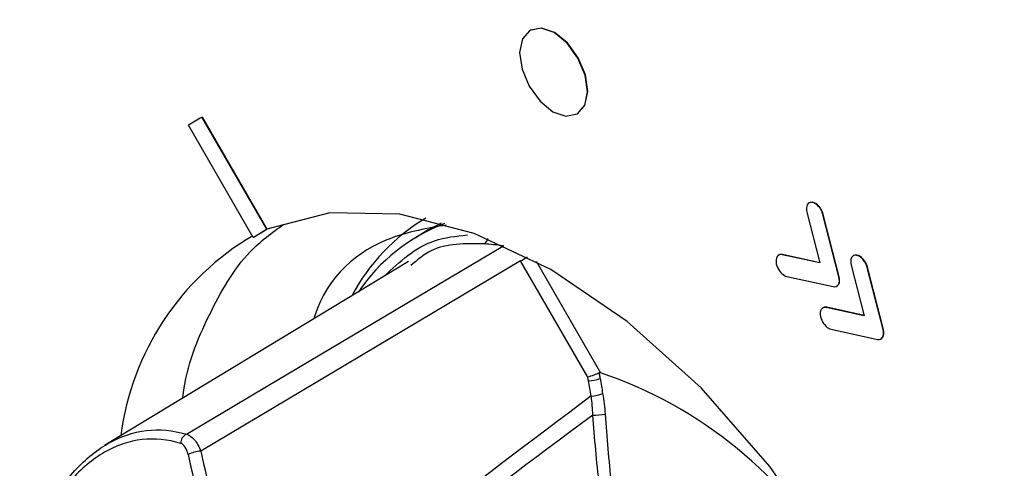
# Model space of a CAD drawing. Header units: millimetres. Extents: x -117 to 444, y -157 to 472.
# Tile 138 of 160: x 298 to 308, y 367 to 372. Entities that reach past the tile are written whole.
import ezdxf

# ---------------------------------------------------------------- set-up
doc = ezdxf.new("R2010")
doc.units = ezdxf.units.MM

msp = doc.modelspace()

# ---------------------------------------------------------------- linework, layer by layer
at = {"color": 7, "linetype": 'Continuous', "lineweight": 25}
for p, q in [((303.055, 371.713), (303.051, 371.711)), ((299.632, 370.803), (299.635, 370.805)), ((299.632, 370.803), (300.305, 369.636)), ((299.635, 370.805), (300.308, 369.637)), ((303.538, 370.837), (303.541, 370.839)), ((300.167, 369.551), (299.491, 370.723)), ((299.581, 370.775), (299.577, 370.773)), ((305.992, 369.918), (305.968, 369.914)), ((305.988, 369.916), (305.992, 369.918)), ((305.934, 369.814), (306.069, 369.285)), ((306.101, 369.79), (306.104, 369.792)), ((306.267, 369.14), (306.101, 369.79)), ((306.27, 369.142), (306.104, 369.792)), ((300.167, 369.551), (300.305, 369.636)), ((300.167, 369.551), (300.17, 369.553)), ((300.17, 369.553), (300.308, 369.637)), ((300.305, 369.636), (300.308, 369.637)), ((301.989, 369.629), (301.852, 369.545)), ((302.766, 369.462), (302.776, 369.469)), ((305.676, 369.371), (305.679, 369.373)), ((306.069, 369.285), (305.676, 369.371)), ((306.068, 369.288), (305.679, 369.373)), ((306.453, 369.368), (306.429, 369.364)), ((306.449, 369.366), (306.453, 369.368)), ((301.782, 369.3), (298.616, 367.381)), ((302.951, 369.308), (299.62, 367.324)), ((303.651, 368.095), (302.951, 369.308)), ((303.113, 369.303), (303.784, 368.141)), ((306.395, 369.264), (306.53, 368.735)), ((306.562, 369.239), (306.565, 369.241)), ((306.727, 368.59), (306.562, 369.239)), ((306.731, 368.592), (306.565, 369.241)), ((305.725, 369.144), (306.208, 369.039)), ((306.267, 369.14), (306.27, 369.142)), ((306.25, 369.048), (306.265, 369.063)), ((306.262, 369.061), (306.265, 369.063)), ((306.136, 368.821), (306.14, 368.823)), ((306.53, 368.735), (306.136, 368.821)), ((306.529, 368.738), (306.14, 368.823)), ((306.185, 368.594), (306.668, 368.489)), ((306.727, 368.59), (306.731, 368.592)), ((306.711, 368.498), (306.726, 368.513)), ((306.722, 368.511), (306.726, 368.513))]:
    msp.add_line(p, q, dxfattribs=at)
at = {"color": 7, "linetype": 'Continuous', "lineweight": 25, "flags": 128}
for points in [[(303.288, 370.862), (303.424, 370.815), (303.54, 370.838), (303.619, 370.928), (303.648, 371.07), (303.624, 371.243), (303.549, 371.421), (303.436, 371.576), (303.301, 371.686), (303.165, 371.733), (303.049, 371.709), (302.97, 371.62), (302.941, 371.478), (302.966, 371.305), (303.04, 371.127), (303.154, 370.972), (303.288, 370.862)], [(303.541, 370.839), (303.544, 370.84), (303.622, 370.93), (303.652, 371.072), (303.627, 371.245), (303.552, 371.423), (303.439, 371.578), (303.304, 371.688), (303.168, 371.734), (303.055, 371.713)], [(306.188, 366.243), (305.547, 367.163), (304.831, 367.982), (304.063, 368.674), (303.267, 369.217), (302.469, 369.594), (301.693, 369.793), (300.965, 369.808), (300.308, 369.637)], [(301.989, 369.629), (302.048, 369.663), (302.126, 369.704)], [(299.47, 367.501), (300.304, 367.998), (302.766, 369.462)], [(302.951, 369.308), (302.966, 369.316), (302.982, 369.326), (302.999, 369.335), (303.015, 369.345), (303.024, 369.35)]]:
    msp.add_lwpolyline(points, dxfattribs=at)
at = {"color": 7, "linetype": 'Continuous', "lineweight": 25}
for centre, radius, start, end in [((300.824, 368.535), 2.562, 117.7295, 121.3505), ((300.827, 368.538), 2.561, 117.7294, 119.1235), ((303.02, 367.973), 2.069, 120.7148, 152.0528), ((302.841, 367.911), 1.91, 110.9328, 145.7753), ((301.603, 367.123), 2.839, 120.5287, 172.6763), ((302.515, 369.566), 0.1, 303.9169, 344.2876), ((302.474, 367.644), 1.842, 80.8901, 86.9798), ((302.337, 363.859), 4.52, 29.845, 71.3326), ((303.643, 368.438), 0.381, 272.1662, 290.7757), ((303.67, 368.284), 0.386, 272.4486, 290.7462), ((303.71, 368.429), 0.729, 269.5551, 279.6949), ((299.524, 367.403), 0.113, 119.0903, 179.0174), ((299.653, 366.935), 0.391, 94.8756, 115.1111)]:
    msp.add_arc(centre, radius, start, end, dxfattribs=at)
for centre, major_axis, ratio, start_param, end_param in [((1050.731, 795.513), (756.637, 436.799), 0.021118, 2.969542, 3.001271), ((1050.243, 795.231), (756.137, 436.51), 0.019987, 2.970146, 3.001549), ((310.801, 368.358), (-6.603, 11.434), 0.826553, 1.207195, 1.373972), ((310.752, 368.33), (-6.653, 11.52), 0.826477, 1.207195, 1.373972)]:
    msp.add_ellipse(centre, major_axis=major_axis, ratio=ratio, start_param=start_param, end_param=end_param, dxfattribs=at)
for points, knots in [([(347.736, 369.807), (342.092, 372.377), (336.657, 375.001), (330.125, 378.343), (328.832, 379.014), (326.281, 380.358), (325.022, 381.032), (321.291, 383.057), (318.867, 384.414), (315.328, 386.458), (314.163, 387.141), (311.871, 388.508), (310.744, 389.191), (307.422, 391.238), (305.285, 392.601), (299.101, 396.685), (295.283, 399.4), (291.774, 402.113)], [0, 0, 0, 0, 0.25, 0.25, 0.3125, 0.3125, 0.375, 0.375, 0.5, 0.5, 0.5625, 0.5625, 0.625, 0.625, 0.75, 0.75, 1, 1, 1, 1]), ([(299.433, 367.876), (299.434, 367.886), (299.469, 368.219), (299.697, 368.751), (300.043, 369.367), (300.362, 369.601), (300.484, 369.69)], [0, 0, 0, 0, 0.010982, 0.389764, 0.768547, 1, 1, 1, 1]), ([(302.176, 369.68), (301.982, 369.646), (301.41, 369.547), (300.935, 369.147), (300.8, 368.711), (300.797, 368.703)], [0, 0, 0, 0, 0.335717, 0.987347, 1, 1, 1, 1]), ([(301.53, 369.147), (301.691, 369.298), (301.938, 369.529), (302.28, 369.565), (302.397, 369.577)], [0, 0, 0, 0, 0.655993, 1, 1, 1, 1]), ([(302.571, 369.483), (302.375, 369.487), (302.083, 369.493), (301.876, 369.317), (301.808, 369.259)], [0, 0, 0, 0, 0.672535, 1, 1, 1, 1]), ([(305.679, 369.373), (305.666, 369.375), (305.65, 369.377), (305.64, 369.365), (305.638, 369.362)], [0, 0, 0, 0, 0.766568, 1, 1, 1, 1]), ([(306.14, 368.823), (306.127, 368.824), (306.11, 368.827), (306.101, 368.815), (306.099, 368.812)], [0, 0, 0, 0, 0.7654464, 1, 1, 1, 1]), ([(303.769, 368.139), (303.754, 368.132), (303.734, 368.123), (303.691, 368.107), (303.669, 368.1), (303.651, 368.095)], [0, 0, 0, 0, 0.5, 0.5, 1, 1, 1, 1]), ([(303.784, 368.141), (303.781, 368.142), (303.777, 368.142), (303.774, 368.141), (303.772, 368.141), (303.77, 368.14), (303.769, 368.139)], [0, 0, 0, 0, 0.00003034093, 0.00003034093, 0.00003034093, 0.00004462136, 0.00004462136, 0.00004462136, 0.00004462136]), ([(303.769, 368.139), (303.771, 368.125), (303.774, 368.111), (303.776, 368.097), (303.777, 368.092), (303.778, 368.087), (303.779, 368.082)], [0.0000111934, 0.0000111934, 0.0000111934, 0.0000111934, 0.0001, 0.0001, 0.0001, 0.0001305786, 0.0001305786, 0.0001305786, 0.0001305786]), ([(297.974, 366.638), (298.067, 366.814), (298.171, 366.967), (298.401, 367.226), (298.523, 367.328), (298.78, 367.476), (298.916, 367.522), (299.19, 367.555), (299.328, 367.542), (299.47, 367.501)], [0, 0, 0, 0, 0.25, 0.25, 0.5, 0.5, 0.75, 0.75, 1, 1, 1, 1]), ([(299.47, 367.501), (299.498, 367.495), (299.528, 367.474), (299.58, 367.411), (299.603, 367.37), (299.62, 367.324)], [0, 0, 0, 0, 0.5, 0.5, 1, 1, 1, 1]), ([(299.412, 367.405), (299.275, 367.446), (299.141, 367.459), (298.876, 367.429), (298.743, 367.384), (298.493, 367.24), (298.374, 367.141), (298.15, 366.887), (298.048, 366.737), (297.957, 366.565)], [0, 0, 0, 0, 0.25, 0.25, 0.5, 0.5, 0.75, 0.75, 1, 1, 1, 1])]:
    msp.add_open_spline(points, degree=3, knots=knots, dxfattribs=at)
for points in [[(305.988, 369.916), (305.942, 369.923), (305.918, 369.877), (305.934, 369.814)], [(306.101, 369.79), (306.085, 369.853), (306.034, 369.909), (305.988, 369.916)], [(306.104, 369.792), (306.088, 369.855), (306.038, 369.911), (305.992, 369.918)], [(305.676, 369.371), (305.629, 369.381), (305.602, 369.339), (305.615, 369.276)], [(306.449, 369.366), (306.403, 369.373), (306.378, 369.327), (306.395, 369.264)], [(306.562, 369.239), (306.545, 369.303), (306.495, 369.359), (306.449, 369.366)], [(306.565, 369.241), (306.549, 369.305), (306.498, 369.361), (306.453, 369.368)], [(305.615, 369.276), (305.626, 369.225), (305.661, 369.176), (305.699, 369.155)], [(305.699, 369.155), (305.707, 369.15), (305.716, 369.146), (305.725, 369.144)], [(306.262, 369.061), (306.273, 369.08), (306.275, 369.109), (306.267, 369.14)], [(306.265, 369.063), (306.276, 369.082), (306.278, 369.111), (306.27, 369.142)], [(306.208, 369.039), (306.231, 369.034), (306.251, 369.042), (306.262, 369.061)], [(306.136, 368.821), (306.089, 368.831), (306.062, 368.789), (306.076, 368.726)], [(306.076, 368.726), (306.087, 368.675), (306.121, 368.626), (306.159, 368.604)], [(306.159, 368.604), (306.168, 368.6), (306.177, 368.596), (306.185, 368.594)], [(306.722, 368.511), (306.734, 368.53), (306.735, 368.558), (306.727, 368.59)], [(306.726, 368.513), (306.737, 368.532), (306.739, 368.56), (306.731, 368.592)], [(306.668, 368.489), (306.692, 368.483), (306.711, 368.491), (306.722, 368.511)], [(303.658, 368.058), (303.656, 368.07), (303.653, 368.083), (303.651, 368.095)], [(303.686, 367.899), (303.677, 367.952), (303.667, 368.005), (303.658, 368.058)], [(303.779, 368.082), (303.788, 368.029), (303.797, 367.976), (303.806, 367.923)], [(303.806, 367.923), (303.819, 367.853), (303.827, 367.782), (303.832, 367.71)], [(303.704, 367.699), (303.701, 367.767), (303.696, 367.833), (303.686, 367.899)], [(303.832, 367.71), (303.849, 367.469), (303.869, 367.228), (303.895, 366.989)], [(303.771, 366.974), (303.744, 367.215), (303.722, 367.457), (303.704, 367.699)], [(299.487, 367.288), (299.474, 367.347), (299.445, 367.395), (299.412, 367.405)]]:
    msp.add_open_spline(points, degree=3, dxfattribs=at)

doc.saveas('drawing.dxf')
